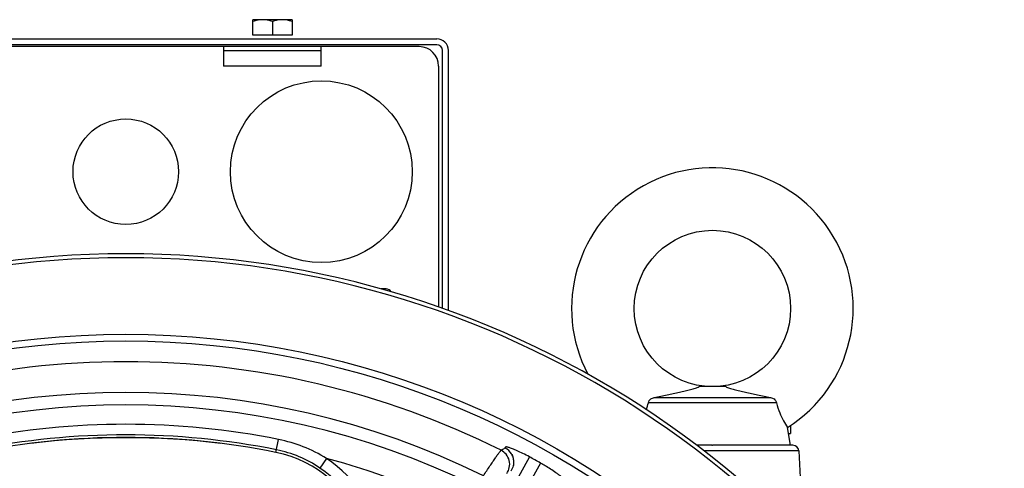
# Model space of a CAD drawing. Extents: x -3136 to 1181, y 8 to 2321.
# Tile 60 of 78: x -750 to -498, y 1358 to 1473. Entities that reach past the tile are written whole.
import ezdxf

# ---------------------------------------------------------------- set-up
doc = ezdxf.new("R2010")
doc.units = 0
doc.header["$LTSCALE"] = 65.395
doc.layers.get('0').update_dxf_attribs({"linetype": 'CONTINUOUS'})

msp = doc.modelspace()

# ---------------------------------------------------------------- linework, layer by layer
at = {"color": 6, "linetype": 'CONTINUOUS'}
for p, q in [((-690.4, 1468.6), (-690.4, 1472.6)), ((-680.4, 1472.6), (-690.4, 1472.6)), ((-685.4, 1472.15), (-685.4, 1468.6)), ((-680.4, 1472.6), (-680.4, 1468.6)), ((-802.4, 1467.7), (-643.4, 1467.7)), ((-640.4, 1398.18), (-640.4, 1464.7)), ((-569.5, 1378.7), (-576.29, 1378.7)), ((-587.75, 1375.9), (-558.04, 1375.9)), ((-556.53, 1374.57), (-589.26, 1374.57)), ((-552.9, 1363.7), (-553.66, 1368.27)), ((-552.9, 1368.71), (-552.99, 1368.71)), ((-552.9, 1368.71), (-552.9, 1366.71)), ((-553.4, 1366.71), (-552.9, 1366.71)), ((-573.03, 1363.7), (-572.9, 1363.7)), ((-550.82, 1362.28), (-549.64, 1339.65))]:
    msp.add_line(p, q, dxfattribs=at)
at = {"color": 2, "linetype": 'CONTINUOUS'}
for p, q in [((-680.4, 1468.6), (-690.4, 1468.6)), ((-643.4, 1466.2), (-802.4, 1466.2)), ((-647.9, 1465.7), (-797.9, 1465.7)), ((-697.9, 1465.7), (-697.9, 1460.7)), ((-672.9, 1460.7), (-672.9, 1465.7)), ((-697.9, 1464.7), (-672.9, 1464.7)), ((-641.9, 1398.72), (-641.9, 1464.7)), ((-642.9, 1460.7), (-642.9, 1399.08))]:
    msp.add_line(p, q, dxfattribs=at)
at = {"color": 9, "linetype": 'CONTINUOUS'}
for p, q in [((-672.9, 1460.7), (-697.9, 1460.7)), ((-656.32, 1403.7), (-657.58, 1403.7)), ((-684.51, 1361.88), (-683.85, 1365.19)), ((-573.03, 1363.7), (-576.92, 1363.7)), ((-550.82, 1362.28), (-575.07, 1362.28)), ((-552.32, 1363.7), (-572.9, 1363.7)), ((-671.59, 1360.35), (-673.26, 1357.88)), ((-619.71, 1360.73), (-624.47, 1351.97)), ((-616.83, 1359.14), (-621.73, 1350.45))]:
    msp.add_line(p, q, dxfattribs=at)
at = {"color": 7, "linetype": 'CONTINUOUS'}
for p, q in [((-624.2, 1361.44), (-624.2, 1361.44)), ((-623.81, 1358.44), (-623.81, 1358.43))]:
    msp.add_line(p, q, dxfattribs=at)
for points in [[(-624.2, 1361.44), (-624.2, 1361.43), (-624.19, 1361.41), (-624.18, 1361.39), (-624.16, 1361.36), (-624.14, 1361.32), (-624.12, 1361.27), (-624.1, 1361.22), (-624.08, 1361.16), (-624.05, 1361.09), (-624.03, 1361.02), (-624, 1360.95), (-623.98, 1360.87), (-623.95, 1360.79), (-623.93, 1360.71), (-623.91, 1360.63), (-623.89, 1360.54), (-623.87, 1360.46), (-623.85, 1360.37), (-623.83, 1360.28), (-623.82, 1360.19), (-623.81, 1360.09), (-623.79, 1360), (-623.78, 1359.91), (-623.77, 1359.82), (-623.76, 1359.72), (-623.76, 1359.63), (-623.75, 1359.53), (-623.75, 1359.43), (-623.75, 1359.33), (-623.75, 1359.23), (-623.75, 1359.13), (-623.75, 1359.03), (-623.76, 1358.93), (-623.76, 1358.83), (-623.77, 1358.73)], [(-623.77, 1358.73), (-623.78, 1358.69), (-623.78, 1358.66), (-623.79, 1358.62), (-623.79, 1358.59), (-623.79, 1358.56), (-623.8, 1358.54), (-623.8, 1358.52), (-623.8, 1358.5), (-623.81, 1358.48), (-623.81, 1358.46), (-623.81, 1358.45), (-623.81, 1358.44)]]:
    msp.add_lwpolyline(points, dxfattribs=at)
at = {"color": 2, "linetype": 'CONTINUOUS'}
for centre, radius in [((-672.9, 1433.7), 23.25), ((-722.9, 1433.7), 13.5)]:
    msp.add_circle(centre, radius, dxfattribs=at)
at = {"color": 6, "linetype": 'CONTINUOUS'}
msp.add_circle((-572.9, 1398.7), 20, dxfattribs=at)
at = {"color": 7, "linetype": 'CONTINUOUS'}
msp.add_circle((-722.9, 1170.7), 221.42, dxfattribs=at)
at = {"color": 9, "linetype": 'CONTINUOUS'}
msp.add_circle((-722.9, 1170.7), 219.69, dxfattribs=at)
at = {"color": 2, "linetype": 'CONTINUOUS'}
for centre, radius, start, end in [((-647.9, 1460.7), 5, 0.0001, 89.9999), ((-643.4, 1464.7), 1.5, 0.0002, 89.9998)]:
    msp.add_arc(centre, radius, start, end, dxfattribs=at)
at = {"color": 6, "linetype": 'CONTINUOUS'}
for centre, radius, start, end in [((-643.4, 1464.7), 3, 0, 90), ((-572.9, 1398.7), 36, 302.2957, 207.8894), ((-656.32, 1402.2), 1.5, 31.7949, 90), ((-607.48, 1379.21), 18.8, 340.0509, 345.7253), ((-722.9, 1163.36), 202.28, 83.1026, 96.8974), ((-552.32, 1362.2), 1.5, 3, 90)]:
    msp.add_arc(centre, radius, start, end, dxfattribs=at)
at = {"color": 7, "linetype": 'CONTINUOUS'}
for centre, radius, start, end in [((-722.9, 1170.7), 242, 21.8341, 158.1659), ((-722.9, 1170.7), 241, 21.9292, 158.0709), ((-722.9, 1170.7), 195, 78.648, 101.352), ((-690.42, 1332.47), 30, 318, 78.648)]:
    msp.add_arc(centre, radius, start, end, dxfattribs=at)
at = {"color": 9, "linetype": 'CONTINUOUS'}
for centre, radius, start, end in [((-722.9, 1170.7), 214.39, 63.4123, 116.5877), ((-722.9, 1170.7), 206.53, 63.724, 116.276), ((-722.9, 1170.7), 203.31, 63.892, 116.108), ((-722.9, 1170.7), 198.37, 78.648, 101.352), ((-722.9, 1170.7), 195.67, 78.648, 101.352), ((-691.19, 1328.62), 37.3, 58.2949, 78.6531), ((-690.43, 1332.51), 30.64, 55.9015, 78.6091), ((-627.71, 1359.42), 4.01, 30.8893, 63.0339), ((-722.9, 1170.7), 196.47, 64.1804, 74.8612), ((-690.42, 1332.47), 33.65, 326.6198, 55.9646), ((-627.72, 1359.42), 4.02, 26.8991, 30.8995), ((-627.71, 1359.42), 4.01, 22.0148, 26.8939), ((-722.9, 1170.7), 216.25, 60.628, 61.4987), ((-690.42, 1332.47), 30.66, 318, 55.9644), ((-627.69, 1359.42), 3.99, 345.6846, 348.3399)]:
    msp.add_arc(centre, radius, start, end, dxfattribs=at)
at = {"color": 6, "linetype": 'CONTINUOUS'}
for points, knots in [([(-687.9, 1472.6), (-688.32, 1472.6), (-689.17, 1472.51), (-689.99, 1472.29), (-690.4, 1472.15)], [0, 0, 0, 0, 0.498128, 1, 1, 1, 1]), ([(-685.4, 1472.15), (-685.8, 1472.29), (-686.62, 1472.51), (-687.47, 1472.6), (-687.9, 1472.6)], [0, 0, 0, 0, 0.501872, 1, 1, 1, 1]), ([(-682.9, 1472.6), (-683.32, 1472.6), (-684.17, 1472.51), (-684.99, 1472.29), (-685.4, 1472.15)], [0, 0, 0, 0, 0.498128, 1, 1, 1, 1]), ([(-680.4, 1472.15), (-680.8, 1472.29), (-681.62, 1472.51), (-682.47, 1472.6), (-682.9, 1472.6)], [0, 0, 0, 0, 0.501872, 1, 1, 1, 1]), ([(-587.75, 1375.9), (-586.66, 1376.11), (-584.51, 1376.56), (-581.89, 1377.14), (-579.89, 1377.62), (-578.52, 1377.98), (-577.33, 1378.32), (-576.6, 1378.56), (-576.29, 1378.7)], [0, 0, 0, 0, 0.283871, 0.555153, 0.683643, 0.805097, 0.914913, 1, 1, 1, 1]), ([(-569.5, 1378.7), (-569.2, 1378.56), (-568.47, 1378.32), (-567.27, 1377.98), (-565.9, 1377.62), (-563.9, 1377.14), (-561.28, 1376.56), (-559.14, 1376.11), (-558.04, 1375.9)], [0, 0, 0, 0, 0.085086, 0.194902, 0.316356, 0.444847, 0.716129, 1, 1, 1, 1]), ([(-589.26, 1374.57), (-589.24, 1374.76), (-589.1, 1375.15), (-588.83, 1375.44), (-588.67, 1375.56)], [0, 0, 0, 0, 0.4985, 1, 1, 1, 1]), ([(-588.67, 1375.56), (-588.54, 1375.66), (-588.24, 1375.82), (-587.92, 1375.89), (-587.75, 1375.9)], [0, 0, 0, 0, 0.50023, 1, 1, 1, 1]), ([(-558.04, 1375.9), (-557.88, 1375.89), (-557.55, 1375.82), (-557.25, 1375.66), (-557.12, 1375.56)], [0, 0, 0, 0, 0.49977, 1, 1, 1, 1]), ([(-557.12, 1375.56), (-556.97, 1375.44), (-556.69, 1375.15), (-556.56, 1374.76), (-556.53, 1374.57)], [0, 0, 0, 0, 0.501499, 1, 1, 1, 1]), ([(-556.53, 1374.57), (-556.31, 1373.69), (-555.78, 1372.11), (-554.77, 1370.02), (-554.03, 1368.82), (-553.66, 1368.27)], [0, 0, 0, 0, 0.391959, 0.714795, 1, 1, 1, 1])]:
    msp.add_open_spline(points, degree=3, knots=knots, dxfattribs=at)
at = {"color": 9, "linetype": 'CONTINUOUS'}
for points, knots in [([(-631.47, 1355.88), (-631.18, 1356.32), (-630.62, 1357.17), (-629.81, 1358.39), (-629.07, 1359.47), (-628.43, 1360.41), (-627.89, 1361.18), (-627.51, 1361.71), (-627.26, 1362.04), (-627.13, 1362.21), (-627.02, 1362.34), (-626.97, 1362.4), (-626.94, 1362.42)], [0, 0, 0, 0, 0.19913, 0.383641, 0.549751, 0.69401, 0.81339, 0.905358, 0.940429, 0.967966, 0.98784, 1, 1, 1, 1]), ([(-625.89, 1363), (-625.98, 1362.95), (-626.2, 1362.83), (-626.55, 1362.63), (-626.81, 1362.49), (-626.94, 1362.42)], [0, 0, 0, 0, 0.250895, 0.624165, 1, 1, 1, 1]), ([(-625.49, 1356.5), (-625.17, 1356.94), (-624.69, 1358.02), (-624.72, 1359.82), (-625.53, 1361.44), (-626.45, 1362.17), (-626.94, 1362.42)], [0, 0, 0, 0, 0.237569, 0.49968, 0.762004, 1, 1, 1, 1]), ([(-619.71, 1360.73), (-620.26, 1361.04), (-621.3, 1361.57), (-622.75, 1362.25), (-623.79, 1362.7), (-624.48, 1362.96), (-624.88, 1363.09), (-625.2, 1363.19), (-625.46, 1363.25), (-625.64, 1363.27), (-625.77, 1363.26), (-625.84, 1363.2), (-625.86, 1363.13), (-625.86, 1363.07), (-625.87, 1363.02), (-625.88, 1363), (-625.89, 1363)], [0, 0, 0, 0, 0.274245, 0.509028, 0.693914, 0.767868, 0.829195, 0.878156, 0.915265, 0.941338, 0.958161, 0.969048, 0.97908, 0.989814, 0.994836, 1, 1, 1, 1]), ([(-610.56, 1354.46), (-610.55, 1354.49), (-610.54, 1354.53), (-610.53, 1354.61), (-610.55, 1354.7), (-610.64, 1354.84), (-610.83, 1355.05), (-611.16, 1355.36), (-611.64, 1355.76), (-612.24, 1356.21), (-613.13, 1356.86), (-614.27, 1357.61), (-615.58, 1358.43), (-616.43, 1358.92), (-616.83, 1359.14)], [0, 0, 0, 0, 0.010353, 0.017117, 0.027417, 0.045313, 0.078439, 0.136621, 0.216135, 0.31235, 0.418375, 0.630638, 0.82722, 1, 1, 1, 1])]:
    msp.add_open_spline(points, degree=3, knots=knots, dxfattribs=at)
msp.add_open_spline([(-623.83, 1358.44), (-623.95, 1357.95), (-624.17, 1357.49), (-624.46, 1357.09)], degree=3, dxfattribs=at)

doc.saveas('drawing.dxf')
